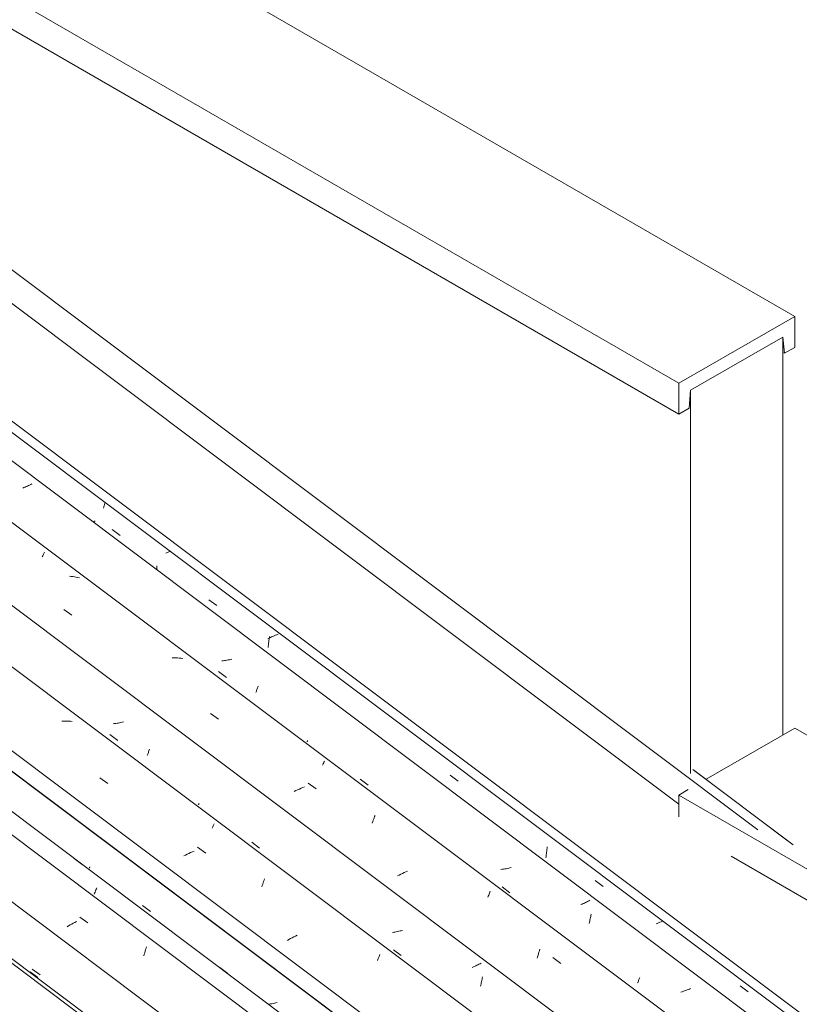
# Model space of a CAD drawing. Header units: millimetres. Extents: x 6528 to 21779, y 617 to 11154.
# Tile 103 of 106: x 14266 to 15193, y 8804 to 9976. Entities that reach past the tile are written whole.
import ezdxf

# ---------------------------------------------------------------- set-up
doc = ezdxf.new("R2010")
doc.units = ezdxf.units.MM
for name, color, linetype, lineweight in [('A-GLAZ-CWMG', 7, 'Continuous', 5), ('A-ROOF', 7, 'Continuous', 5), ('A-ROOF-OTLN', 7, 'Continuous', 5), ('I-WALL', 7, 'Continuous', 5)]:
    doc.layers.add(name, color=color, linetype=linetype, lineweight=lineweight)

# ---------------------------------------------------------------- blocks, each defined once
blk = doc.blocks.new('FP_111-ISO_02')
at = {"layer": 'A-GLAZ-CWMG'}
blk.add_line((18356.4, 5781.2), (11967.7, 10576.3), dxfattribs=at)
blk = doc.blocks.new('FP_112-ISO_02')
at = {"layer": 'A-GLAZ-CWMG', "color": 9, "true_color": 0xc0c0c0}
blk.add_line((14280.6, 8846.4), (14289.9, 8839.4), dxfattribs=at)
blk = doc.blocks.new('FP_113-ISO_02')
at = {"layer": 'A-GLAZ-CWMG'}
blk.add_line((18468.9, 5844.3), (12164.7, 10576), dxfattribs=at)
blk = doc.blocks.new('FP_114-ISO_02')
at = {"layer": 'A-GLAZ-CWMG', "color": 9, "true_color": 0xc0c0c0}
for p, q in [((14562.7, 8804.7), (14561.5, 8804.5)), ((14564.2, 8805), (14562.7, 8804.7)), ((14565.7, 8805.2), (14564.2, 8805)), ((14567.2, 8805.6), (14565.7, 8805.2)), ((14568.8, 8805.9), (14567.2, 8805.6)), ((14570.3, 8806.3), (14568.8, 8805.9)), ((14571.8, 8806.6), (14570.3, 8806.3))]:
    blk.add_line(p, q, dxfattribs=at)
blk = doc.blocks.new('Rectangular Mullion - Telha Fibrocimento - Ondulada-V99-ISO_02')
at = {"layer": 'A-GLAZ-CWMG'}
for p, q in [((18529.1, 5874.5), (12221.3, 10608.8)), ((18531.3, 5873.2), (12221.6, 10608.9))]:
    blk.add_line(p, q, dxfattribs=at)
for name in ['FP_111-ISO_02', 'FP_113-ISO_02', 'FP_114-ISO_02', 'FP_112-ISO_02']:
    blk.add_blockref(name, (0, 0), dxfattribs=at)
blk = doc.blocks.new('FP_124-ISO_02')
at = {"layer": 'A-GLAZ-CWMG'}
blk.add_line((18353.4, 5778.3), (11964.7, 10573.4), dxfattribs=at)
blk = doc.blocks.new('FP_125-ISO_02')
at = {"layer": 'A-GLAZ-CWMG', "color": 9, "true_color": 0xc0c0c0}
blk.add_line((14277.9, 8843.3), (14287.2, 8836.2), dxfattribs=at)
blk = doc.blocks.new('FP_126-ISO_02')
at = {"layer": 'A-GLAZ-CWMG'}
blk.add_line((18487.4, 5858), (12098.7, 10653), dxfattribs=at)
at = {"layer": 'A-GLAZ-CWMG', "color": 9, "true_color": 0xc0c0c0}
for p, q in [((14330.6, 8977.8), (14340.1, 8970.7)), ((14355.8, 8939.4), (14356.3, 8940.6)), ((14356.3, 8940.6), (14356.8, 8941.8)), ((14356.8, 8941.8), (14357.3, 8942.9)), ((14354.2, 8935.5), (14354.8, 8936.8)), ((14354.8, 8936.8), (14355.3, 8938.1)), ((14355.3, 8938.1), (14355.8, 8939.4)), ((14337.1, 8908.1), (14346.7, 8901.4)), ((14323.7, 8897.8), (14321.9, 8896.7)), ((14325.6, 8898.9), (14323.7, 8897.8)), ((14327.5, 8899.9), (14325.6, 8898.9)), ((14329.4, 8901), (14327.5, 8899.9)), ((14331.3, 8902), (14329.4, 8901)), ((14333.3, 8903), (14331.3, 8902)), ((14414.8, 8867.7), (14415.4, 8869.5)), ((14415.4, 8869.5), (14415.9, 8871.2)), ((14415.9, 8871.2), (14416.5, 8873)), ((14413.3, 8862.1), (14413.8, 8864)), ((14413.8, 8864), (14414.3, 8865.8)), ((14414.3, 8865.8), (14414.8, 8867.7)), ((14503.8, 8848.4), (14513.3, 8841.3))]:
    blk.add_line(p, q, dxfattribs=at)
blk = doc.blocks.new('FP_127-ISO_02')
at = {"layer": 'A-GLAZ-CWMG', "color": 9, "true_color": 0xc0c0c0}
for p, q in [((14348.6, 8966.7), (14348.7, 8966.9)), ((14348.6, 8966.5), (14348.6, 8966.7)), ((14348.6, 8966.4), (14348.6, 8966.5)), ((14348.6, 8966.3), (14348.6, 8966.4)), ((14348.7, 8967.1), (14348.8, 8967.4)), ((14348.7, 8966.9), (14348.7, 8967.1)), ((14348.8, 8967.4), (14349, 8967.7)), ((14349, 8967.7), (14349.1, 8968.1)), ((14411.8, 8922), (14421.1, 8914.9))]:
    blk.add_line(p, q, dxfattribs=at)
blk = doc.blocks.new('FP_128-ISO_02')
at = {"layer": 'A-GLAZ-CWMG'}
blk.add_line((18617.9, 5932.4), (12229.2, 10727.4), dxfattribs=at)
at = {"layer": 'A-GLAZ-CWMG', "color": 9, "true_color": 0xc0c0c0}
for p, q in [((14317.7, 9141.3), (14315.6, 9141.3)), ((14319.9, 9141.4), (14317.7, 9141.3)), ((14321.9, 9141.4), (14319.9, 9141.4)), ((14324, 9141.3), (14321.9, 9141.4)), ((14326.1, 9141.2), (14324, 9141.3)), ((14328.1, 9141), (14326.1, 9141.2)), ((14360.9, 9073.9), (14370.5, 9067.1)), ((14494.6, 9013.9), (14495.1, 9014.9)), ((14495.1, 9014.9), (14495.5, 9015.8)), ((14495.5, 9015.8), (14495.9, 9016.8)), ((14495.9, 9016.8), (14496.3, 9017.6)), ((14496.3, 9017.6), (14496.7, 9018.5)), ((14496.7, 9018.5), (14497.1, 9019.2)), ((14473.1, 8986.7), (14471.1, 8985.8)), ((14477.3, 8991.3), (14486.9, 8984.5)), ((14463, 8982.1), (14461, 8981.1)), ((14465, 8983.1), (14463, 8982.1)), ((14467, 8984), (14465, 8983.1)), ((14469, 8985), (14467, 8984)), ((14471.1, 8985.8), (14469, 8985)), ((14555.9, 8950.7), (14556.4, 8952.2)), ((14556.4, 8952.2), (14557, 8953.6)), ((14553.6, 8944.2), (14554.2, 8945.9)), ((14554.2, 8945.9), (14554.8, 8947.5)), ((14554.8, 8947.5), (14555.3, 8949.1)), ((14555.3, 8949.1), (14555.9, 8950.7)), ((14586, 8881.6), (14584.1, 8880.5)), ((14587.9, 8882.6), (14586, 8881.6)), ((14589.9, 8883.6), (14587.9, 8882.6)), ((14591.8, 8884.6), (14589.9, 8883.6)), ((14593.8, 8885.6), (14591.8, 8884.6)), ((14595.8, 8886.6), (14593.8, 8885.6)), ((14691.2, 8856.5), (14691.8, 8857.8)), ((14691.8, 8857.8), (14692.3, 8859.1)), ((14692.3, 8859.1), (14692.8, 8860.4)), ((14692.8, 8860.4), (14693.3, 8861.5)), ((14693.3, 8861.5), (14693.8, 8862.7)), ((14693.8, 8862.7), (14694.3, 8863.8))]:
    blk.add_line(p, q, dxfattribs=at)
blk = doc.blocks.new('FP_129-ISO_02')
at = {"layer": 'A-GLAZ-CWMG', "color": 9, "true_color": 0xc0c0c0}
for p, q in [((14381.4, 9138.9), (14379.9, 9138.7)), ((14382.9, 9139.1), (14381.4, 9138.9)), ((14384.5, 9139.4), (14382.9, 9139.1)), ((14386, 9139.7), (14384.5, 9139.4)), ((14387.5, 9140), (14386, 9139.7)), ((14389, 9140.4), (14387.5, 9140)), ((14378.4, 9138.5), (14376.8, 9138.3)), ((14379.9, 9138.7), (14378.4, 9138.5)), ((14373, 9125.4), (14382.2, 9118.3)), ((14418.3, 9103.1), (14418.7, 9104)), ((14418.7, 9104), (14419, 9105)), ((14419, 9105), (14419.4, 9106)), ((14419.4, 9106), (14419.7, 9107.1)), ((14419.7, 9107.1), (14420.1, 9108.2)), ((14417.3, 9100.4), (14417.6, 9101.3)), ((14417.6, 9101.3), (14417.9, 9102.2)), ((14417.9, 9102.2), (14418.3, 9103.1)), ((14478.5, 9042.1), (14478.6, 9042.3)), ((14478.5, 9041.9), (14478.5, 9042.1)), ((14478.5, 9041.8), (14478.5, 9041.9)), ((14478.5, 9041.7), (14478.5, 9041.8)), ((14478.6, 9042.5), (14478.7, 9042.8)), ((14478.6, 9042.3), (14478.6, 9042.5)), ((14478.7, 9042.8), (14478.8, 9043.1)), ((14478.8, 9043.1), (14479, 9043.4)), ((14541.7, 8997.3), (14550.9, 8990.3)), ((14710.6, 8890.3), (14709.1, 8890.1)), ((14712.1, 8890.5), (14710.6, 8890.3)), ((14713.7, 8890.8), (14712.1, 8890.5)), ((14715.2, 8891), (14713.7, 8890.8)), ((14716.7, 8891.3), (14715.2, 8891)), ((14718.2, 8891.7), (14716.7, 8891.3)), ((14719.7, 8892), (14718.2, 8891.7)), ((14721.2, 8892.4), (14719.7, 8892)), ((14710.4, 8869.4), (14719.7, 8862.4)), ((14805.6, 8849), (14804.2, 8848.4)), ((14806.9, 8849.6), (14805.6, 8849)), ((14808.2, 8850.2), (14806.9, 8849.6)), ((14809.6, 8850.9), (14808.2, 8850.2)), ((14810.9, 8851.5), (14809.6, 8850.9)), ((14812.1, 8852.1), (14810.9, 8851.5)), ((14813.4, 8852.8), (14812.1, 8852.1)), ((14814.6, 8853.4), (14813.4, 8852.8)), ((14815.5, 8832.8), (14815.8, 8834.3)), ((14815.8, 8834.3), (14816.1, 8835.7)), ((14816.1, 8835.7), (14816.3, 8837.2)), ((14814, 8826), (14814.3, 8827.3)), ((14814.3, 8827.3), (14814.6, 8828.7)), ((14814.6, 8828.7), (14814.9, 8830)), ((14814.9, 8830), (14815.2, 8831.4)), ((14815.2, 8831.4), (14815.5, 8832.8))]:
    blk.add_line(p, q, dxfattribs=at)
blk = doc.blocks.new('FP_130-ISO_02')
at = {"layer": 'A-GLAZ-CWMG'}
blk.add_line((18747.4, 6007), (12358.7, 10802), dxfattribs=at)
at = {"layer": 'A-GLAZ-CWMG', "color": 9, "true_color": 0xc0c0c0}
for p, q in [((14292.5, 9337), (14293, 9338.1)), ((14293, 9338.1), (14293.4, 9339.1)), ((14293.4, 9339.1), (14293.8, 9340)), ((14293.8, 9340), (14294.2, 9340.9)), ((14294.2, 9340.9), (14294.6, 9341.7)), ((14294.6, 9341.7), (14295, 9342.5)), ((14326.8, 9313.7), (14324.7, 9313.8)), ((14328.8, 9313.5), (14326.8, 9313.7)), ((14330.8, 9313.2), (14328.8, 9313.5)), ((14332.8, 9312.9), (14330.8, 9313.2)), ((14334.7, 9312.5), (14332.8, 9312.9)), ((14336.7, 9312), (14334.7, 9312.5)), ((14318, 9274.3), (14327.6, 9267.5)), ((14449.3, 9216.8), (14447.2, 9216.8)), ((14451.4, 9216.7), (14449.3, 9216.8)), ((14453.5, 9216.7), (14451.4, 9216.7)), ((14455.5, 9216.5), (14453.5, 9216.7)), ((14457.6, 9216.3), (14455.5, 9216.5)), ((14459.6, 9216.1), (14457.6, 9216.3)), ((14492.5, 9150.4), (14502.1, 9143.6)), ((14627.3, 9091.7), (14627.6, 9092.5)), ((14627.6, 9092.5), (14628, 9093.2)), ((14628, 9093.2), (14628.3, 9093.9)), ((14626, 9089), (14626.5, 9089.9)), ((14626.5, 9089.9), (14626.9, 9090.8)), ((14626.9, 9090.8), (14627.3, 9091.7)), ((14594.3, 9058.8), (14592.3, 9057.8)), ((14596.3, 9059.7), (14594.3, 9058.8)), ((14598.4, 9060.6), (14596.3, 9059.7)), ((14600.4, 9061.5), (14598.4, 9060.6)), ((14602.5, 9062.3), (14600.4, 9061.5)), ((14604.6, 9063.1), (14602.5, 9062.3)), ((14608.8, 9067.6), (14618.4, 9060.8)), ((14685.1, 9020.2), (14685.7, 9021.8)), ((14685.7, 9021.8), (14686.3, 9023.4)), ((14686.3, 9023.4), (14686.8, 9025)), ((14686.8, 9025), (14687.4, 9026.5)), ((14687.4, 9026.5), (14687.9, 9027.9)), ((14687.9, 9027.9), (14688.5, 9029.3)), ((14727.1, 8963), (14725.1, 8962.1)), ((14717.2, 8958.2), (14715.3, 8957.2)), ((14719.1, 8959.2), (14717.2, 8958.2)), ((14721.1, 8960.2), (14719.1, 8959.2)), ((14723.1, 8961.2), (14721.1, 8960.2)), ((14725.1, 8962.1), (14723.1, 8961.2)), ((14822.6, 8932), (14823.2, 8933.3)), ((14823.2, 8933.3), (14823.7, 8934.5)), ((14823.7, 8934.5), (14824.2, 8935.7)), ((14824.2, 8935.7), (14824.7, 8936.8)), ((14824.7, 8936.8), (14825.1, 8937.9)), ((14825.1, 8937.9), (14825.6, 8938.9)), ((14884.1, 8868.2), (14884.7, 8869.9)), ((14881.4, 8859.3), (14881.9, 8861.1)), ((14881.9, 8861.1), (14882.4, 8863)), ((14882.4, 8863), (14883, 8864.8)), ((14883, 8864.8), (14883.5, 8866.5)), ((14883.5, 8866.5), (14884.1, 8868.2)), ((14899.8, 8860), (14909.4, 8853.1))]:
    blk.add_line(p, q, dxfattribs=at)
blk = doc.blocks.new('FP_131-ISO_02')
at = {"layer": 'A-GLAZ-CWMG', "color": 9, "true_color": 0xc0c0c0}
for p, q in [((14272, 9420), (14270.6, 9419.4)), ((14273.4, 9420.6), (14272, 9420)), ((14274.7, 9421.2), (14273.4, 9420.6)), ((14276, 9421.8), (14274.7, 9421.2)), ((14277.4, 9422.4), (14276, 9421.8)), ((14278.7, 9423), (14277.4, 9422.4)), ((14279.9, 9423.7), (14278.7, 9423)), ((14270.6, 9419.4), (14269.2, 9418.8)), ((14507.6, 9213.3), (14506.1, 9213.1)), ((14509.1, 9213.5), (14507.6, 9213.3)), ((14510.6, 9213.7), (14509.1, 9213.5)), ((14512.2, 9213.9), (14510.6, 9213.7)), ((14513.7, 9214.2), (14512.2, 9213.9)), ((14515.2, 9214.5), (14513.7, 9214.2)), ((14516.7, 9214.8), (14515.2, 9214.5)), ((14518.2, 9215.2), (14516.7, 9214.8)), ((14502.2, 9200.3), (14511.5, 9193.2)), ((14546.5, 9175.3), (14546.8, 9176.1)), ((14546.8, 9176.1), (14547.2, 9177)), ((14547.2, 9177), (14547.5, 9177.9)), ((14547.5, 9177.9), (14547.9, 9178.9)), ((14547.9, 9178.9), (14548.2, 9179.9)), ((14548.2, 9179.9), (14548.6, 9180.9)), ((14548.6, 9180.9), (14549, 9181.9)), ((14549, 9181.9), (14549.3, 9183)), ((14607.7, 9116.8), (14607.8, 9117)), ((14607.7, 9116.7), (14607.7, 9116.8)), ((14607.8, 9116.6), (14607.7, 9116.7)), ((14607.8, 9117.2), (14607.9, 9117.4)), ((14607.8, 9117), (14607.8, 9117.2)), ((14607.9, 9117.4), (14608, 9117.7)), ((14608, 9117.7), (14608.1, 9118)), ((14608.1, 9118), (14608.2, 9118.4)), ((14670.9, 9072.2), (14680.2, 9065.2)), ((14839.8, 8965.1), (14838.3, 8964.9)), ((14841.4, 8965.3), (14839.8, 8965.1)), ((14842.9, 8965.6), (14841.4, 8965.3)), ((14844.4, 8965.8), (14842.9, 8965.6)), ((14845.9, 8966.1), (14844.4, 8965.8)), ((14847.5, 8966.5), (14845.9, 8966.1)), ((14849, 8966.8), (14847.5, 8966.5)), ((14850.5, 8967.2), (14849, 8966.8)), ((14839.7, 8944.4), (14849, 8937.3)), ((14943.9, 8928.2), (14942.7, 8927.5)), ((14934.8, 8923.8), (14933.5, 8923.2)), ((14936.2, 8924.4), (14934.8, 8923.8)), ((14937.5, 8925), (14936.2, 8924.4)), ((14938.9, 8925.6), (14937.5, 8925)), ((14940.2, 8926.2), (14938.9, 8925.6)), ((14941.4, 8926.9), (14940.2, 8926.2)), ((14942.7, 8927.5), (14941.4, 8926.9)), ((14943.9, 8903.4), (14944.2, 8904.8)), ((14944.2, 8904.8), (14944.5, 8906.2)), ((14944.5, 8906.2), (14944.8, 8907.6)), ((14944.8, 8907.6), (14945.1, 8909)), ((14945.1, 8909), (14945.3, 8910.5)), ((14945.3, 8910.5), (14945.6, 8911.9)), ((14943.2, 8900.8), (14943.6, 8902.1)), ((14943.6, 8902.1), (14943.9, 8903.4)), ((15002.5, 8833.8), (15002.8, 8834.7)), ((15002.8, 8834.7), (15003.2, 8835.6)), ((15003.2, 8835.6), (15003.5, 8836.5)), ((15000.9, 8829.9), (15001.2, 8830.6)), ((15001.2, 8830.6), (15001.5, 8831.4)), ((15001.5, 8831.4), (15001.8, 8832.1)), ((15001.8, 8832.1), (15002.1, 8832.9)), ((15002.1, 8832.9), (15002.5, 8833.8)), ((15062.6, 8822.5), (15061.1, 8822)), ((15064, 8823.1), (15062.6, 8822.5)), ((15053.8, 8819.5), (15052.4, 8819.1)), ((15055.3, 8820), (15053.8, 8819.5)), ((15056.8, 8820.4), (15055.3, 8820)), ((15058.3, 8820.9), (15056.8, 8820.4)), ((15059.7, 8821.5), (15058.3, 8820.9)), ((15061.1, 8822), (15059.7, 8821.5))]:
    blk.add_line(p, q, dxfattribs=at)
blk = doc.blocks.new('FP_132-ISO_02')
at = {"layer": 'A-GLAZ-CWMG', "color": 9, "true_color": 0xc0c0c0}
for p, q in [((14365.6, 9396.3), (14366, 9397.8)), ((14366, 9397.8), (14366.4, 9399.3)), ((14366.4, 9399.3), (14366.8, 9400.8)), ((14366.8, 9400.8), (14367, 9401.8)), ((14365.3, 9394.8), (14365.6, 9396.3)), ((14354.1, 9379.1), (14352.9, 9378.3)), ((14355.3, 9379.9), (14354.1, 9379.1)), ((14375.8, 9369.3), (14385.3, 9362.4)), ((14440.9, 9341.9), (14439.3, 9341.3)), ((14442.4, 9342.6), (14440.9, 9341.9)), ((14444, 9343.2), (14442.4, 9342.6)), ((14444.7, 9343.5), (14444, 9343.2)), ((14428.6, 9323), (14428.7, 9324.6)), ((14428.6, 9321.4), (14428.6, 9323)), ((14428.7, 9324.6), (14428.8, 9326.1)), ((14490.6, 9285.8), (14500.1, 9278.9)), ((14571.5, 9244.3), (14569.9, 9243.7)), ((14573, 9244.9), (14571.5, 9244.3)), ((14562.4, 9240.1), (14561, 9239.3)), ((14561.5, 9232.3), (14561.7, 9233.9)), ((14561.7, 9233.9), (14561.9, 9235.6)), ((14561.9, 9235.6), (14562.2, 9237.2)), ((14562.2, 9237.2), (14562.4, 9238.9)), ((14563.9, 9240.8), (14562.4, 9240.1)), ((14562.4, 9238.9), (14562.7, 9240.5)), ((14562.7, 9240.5), (14563, 9242.1)), ((14565.4, 9241.6), (14563.9, 9240.8)), ((14566.9, 9242.3), (14565.4, 9241.6)), ((14568.4, 9243), (14566.9, 9242.3)), ((14569.9, 9243.7), (14568.4, 9243)), ((14561.2, 9228.9), (14561.4, 9230.6)), ((14561.4, 9230.6), (14561.5, 9232.3)), ((14777.9, 9077), (14787.4, 9070.1)), ((14892.4, 8985.5), (14892.7, 8987.1)), ((14892.7, 8987.1), (14892.9, 8988.8)), ((14892.9, 8988.8), (14893.1, 8990.4)), ((14893.1, 8990.4), (14893.4, 8992)), ((14891.8, 8978.8), (14891.9, 8980.5)), ((14891.9, 8980.5), (14892.1, 8982.2)), ((14892.1, 8982.2), (14892.3, 8983.8)), ((14892.3, 8983.8), (14892.4, 8985.5)), ((14950.4, 8951.7), (14959.9, 8944.8)), ((15024.3, 8900.8), (15022.8, 8900.1)), ((15025.9, 8901.5), (15024.3, 8900.8)), ((15027.4, 8902.1), (15025.9, 8901.5)), ((15029, 8902.7), (15027.4, 8902.1)), ((15030.6, 8903.4), (15029, 8902.7)), ((15123, 8826.3), (15132.4, 8819.4))]:
    blk.add_line(p, q, dxfattribs=at)
blk = doc.blocks.new('Rectangular Mullion - Telha Fibrocimento - Ondulada-V118-ISO_02')
at = {"layer": 'A-GLAZ-CWMG'}
for p, q in [((18808, 6034.7), (12499.6, 10769.4)), ((18678.6, 5959.9), (12370.2, 10694.7)), ((18548.6, 5884.6), (12240, 10619.5)), ((18414.1, 5805.6), (12104.5, 10541.3))]:
    blk.add_line(p, q, dxfattribs=at)
for name in ['FP_130-ISO_02', 'FP_128-ISO_02', 'FP_131-ISO_02', 'FP_126-ISO_02', 'FP_129-ISO_02', 'FP_124-ISO_02', 'FP_127-ISO_02', 'FP_132-ISO_02', 'FP_125-ISO_02']:
    blk.add_blockref(name, (0, 0), dxfattribs=at)
blk = doc.blocks.new('RUFO_1_ - RUFO_1_-1923193-ISO_02')
at = {"layer": 'A-ROOF'}
for p, q in [((12536, 11153.9), (15187.8, 9623)), ((12536, 10994.7), (15049.9, 9543.4)), ((15049.9, 9506.6), (12536, 10958)), ((15187.8, 9623), (15049.9, 9543.4)), ((15187.8, 9586.2), (15187.8, 9623)), ((15064, 9535.2), (15173.6, 9598.5)), ((15173.6, 9598.5), (15175.5, 9579.1)), ((15175.5, 9579.1), (15187.8, 9586.2)), ((15173.6, 9580.2), (15175.5, 9579.1)), ((15049.9, 9543.4), (15049.9, 9506.6)), ((15062.2, 9513.7), (15064, 9535.2)), ((15049.9, 9506.6), (15062.2, 9513.7)), ((15082.3, 9072.2), (15187.8, 9133.1)), ((15187.8, 9133.1), (18801, 7047)), ((15049.9, 9053.5), (15061.2, 9060)), ((15049.9, 9027.5), (15049.9, 9053.5)), ((15049.9, 9053.5), (18663.1, 6967.4)), ((18663.1, 6930.6), (15112.1, 8980.8))]:
    blk.add_line(p, q, dxfattribs=at)

msp = doc.modelspace()

# ---------------------------------------------------------------- linework, layer by layer
at = {"layer": 'A-ROOF-OTLN'}
for p, q in [((12534.6, 10930.3), (15049.9, 9042.5)), ((12603.1, 10919.2), (15144, 9012.2)), ((12429.4, 10869.6), (18569.2, 6261.3)), ((12525.2, 10784.2), (18563.8, 6251.9)), ((15066.6, 9083.8), (15185.9, 8994.2)), ((15067.6, 9083.2), (15180.2, 8998.7))]:
    msp.add_line(p, q, dxfattribs=at)
at = {"layer": 'I-WALL'}
for p, q in [((15173.6, 9598.5), (15064, 9535.2)), ((15173.6, 9598.5), (15173.6, 9124.9)), ((15064, 9079.3), (15064, 9535.2))]:
    msp.add_line(p, q, dxfattribs=at)

# ---------------------------------------------------------------- block references
at = {"layer": 'A-GLAZ-CWMG'}
for name in ['Rectangular Mullion - Telha Fibrocimento - Ondulada-V118-ISO_02', 'Rectangular Mullion - Telha Fibrocimento - Ondulada-V99-ISO_02']:
    msp.add_blockref(name, (0, 0), dxfattribs=at)
at = {"layer": 'A-ROOF'}
msp.add_blockref('RUFO_1_ - RUFO_1_-1923193-ISO_02', (0, 0), dxfattribs=at)

doc.saveas('drawing.dxf')
